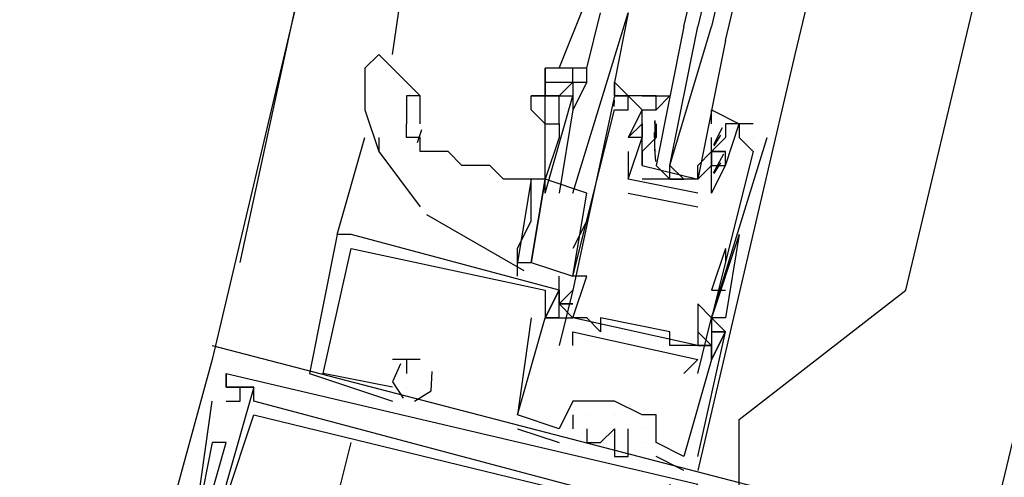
# Model space of a CAD drawing. Header units: feet. Extents: x -79 to 198, y -22 to 181.
# Tile 94 of 203: x 115.388 to 116.335, y 68.104 to 68.544. Entities that reach past the tile are written whole.
import ezdxf

# ---------------------------------------------------------------- set-up
doc = ezdxf.new("R2010")
doc.units = ezdxf.units.FT
doc.layers.add('A-AREA-COMUN', color=252, linetype='CONTINUOUS')
doc.layers.add('A-LINEA', color=7, linetype='CONTINUOUS')

msp = doc.modelspace()

# ---------------------------------------------------------------- linework, layer by layer
at = {"layer": 'A-AREA-COMUN'}
msp.add_lwpolyline([(123.12, 50.24), (122.112, 52.8533), (121.792, 52.96), (121.792, 53.4933), (120.16, 55.9289), (119.76, 55.9644), (119.712, 56.4444), (117.568, 58.4889), (116.96, 58.4889), (116.928, 59.1644), (114.608, 59.6089), (114.4, 59.8044), (114.528, 61.12), (116.08, 67.5733), (116.08, 68.16), (116.24, 68.2844), (117.792, 74.8089), (117.792, 75.4489), (118, 75.4844), (119.808, 83.8044)], dxfattribs=at)
at = {"layer": 'A-LINEA'}
for p, q in [((117.2133, 75.1511), (115.5733, 68.2178)), ((117.9733, 74.9778), (116.32, 68.0444)), ((116.84, 71.4711), (116.1333, 68.5111)), ((115.6, 68.3111), (115.7067, 68.8044)), ((115.7467, 68.5111), (115.76, 68.6044)), ((115.9067, 68.4978), (115.9333, 68.5644)), ((115.9333, 68.4978), (115.9467, 68.5511)), ((116.1333, 68.5111), (116.04, 68.1111)), ((115.92, 68.4844), (115.92, 68.4978)), ((115.92, 68.4844), (115.92, 68.4978)), ((115.9333, 68.4844), (115.9333, 68.4978)), ((115.7733, 68.4444), (115.7733, 68.4711)), ((115.9598, 68.461), (115.9599, 68.4672)), ((115.9598, 68.461), (115.9599, 68.4672)), ((115.9598, 68.461), (115.9599, 68.4672)), ((115.96, 68.4711), (115.96, 68.4711)), ((115.96, 68.4711), (115.96, 68.4711)), ((115.9733, 68.4711), (115.9733, 68.4711)), ((116, 68.4711), (116, 68.4711)), ((115.96, 68.4578), (115.96, 68.4578)), ((115.9733, 68.4578), (115.9733, 68.4578)), ((115.9867, 68.4578), (115.9867, 68.4578)), ((116, 68.4578), (116, 68.4578)), ((115.9999, 68.4346), (115.9988, 68.4465)), ((115.9992, 68.4293), (115.999, 68.4476)), ((115.7744, 68.4385), (115.7702, 68.4262)), ((115.8933, 68.3911), (115.8933, 68.4444)), ((115.9867, 68.4444), (115.9867, 68.4444)), ((115.9867, 68.4444), (115.9867, 68.4444)), ((116, 68.4444), (116, 68.4444)), ((116, 68.4444), (116, 68.4311)), ((116.0636, 68.4404), (116.0552, 68.4241)), ((116.0933, 68.4444), (116.0667, 68.4444)), ((116.0667, 68.4444), (116.0667, 68.4444)), ((116.08, 68.4444), (116.08, 68.4444)), ((116.0933, 68.4444), (116.0933, 68.4444)), ((115.6933, 68.3378), (115.72, 68.4311)), ((115.7333, 68.4311), (115.7333, 68.4178)), ((115.9067, 68.4311), (115.8933, 68.3911)), ((115.9733, 68.4311), (115.9733, 68.4311)), ((115.9733, 68.4311), (115.9733, 68.4311)), ((115.9867, 68.4311), (115.9867, 68.4311)), ((115.9867, 68.4311), (115.9867, 68.4311)), ((115.9991, 68.4155), (115.9986, 68.4359)), ((116, 68.4311), (116, 68.4311)), ((116.0533, 68.4311), (116.0533, 68.4311)), ((116.0533, 68.4178), (116.0533, 68.4311)), ((116.0533, 68.4311), (116.0533, 68.4311)), ((116.0618, 68.4334), (116.0556, 68.4232)), ((116.08, 68.4311), (116.08, 68.4311)), ((116.0933, 68.4311), (116.0933, 68.4311)), ((116.1067, 68.4311), (116.1067, 68.4311)), ((115.9999, 68.408), (115.9988, 68.4198)), ((115.9733, 68.4178), (115.9733, 68.3911)), ((115.9733, 68.4178), (115.9733, 68.4178)), ((116, 68.4178), (116, 68.4178)), ((116.0533, 68.4178), (116.0533, 68.4178)), ((116.0533, 68.4178), (116.0533, 68.4178)), ((116.0647, 68.415), (116.055, 68.397)), ((116.0667, 68.4178), (116.0667, 68.4178)), ((116.0933, 68.4178), (116.0933, 68.4178)), ((116.04, 68.4044), (116.04, 68.4044)), ((116.0533, 68.4044), (116.0533, 68.4044)), ((116.0618, 68.4067), (116.0556, 68.3965)), ((116.0667, 68.4044), (116.0667, 68.4044)), ((116.0667, 68.4044), (116.0667, 68.4044)), ((115.88, 68.3911), (115.88, 68.3911)), ((115.88, 68.3911), (115.88, 68.3911)), ((115.8933, 68.3778), (115.8933, 68.3911)), ((116.04, 68.3778), (115.9733, 68.3911)), ((115.9733, 68.3911), (115.9733, 68.3911)), ((115.9733, 68.3911), (115.9733, 68.3911)), ((115.9867, 68.3911), (115.9867, 68.3911)), ((115.9867, 68.3911), (115.9867, 68.3911)), ((116.0133, 68.3911), (116.0267, 68.3911)), ((115.92, 68.2978), (115.9333, 68.3778)), ((115.9733, 68.3778), (116.04, 68.3644)), ((115.9733, 68.3778), (115.9733, 68.3778)), ((116.04, 68.3778), (116.04, 68.3778)), ((116.04, 68.3778), (116.04, 68.3778)), ((116.0533, 68.3778), (116.0533, 68.3778)), ((116.0533, 68.3778), (116.0533, 68.3778)), ((116.04, 68.3644), (116.04, 68.3644)), ((115.7793, 68.3572), (115.8727, 68.3034)), ((115.9333, 68.3511), (115.92, 68.3244)), ((115.7067, 68.3378), (115.6933, 68.3378)), ((115.6933, 68.3378), (115.6933, 68.3378)), ((115.7067, 68.3378), (115.6933, 68.3378)), ((115.6933, 68.3378), (115.6933, 68.3378)), ((115.7067, 68.3378), (115.6933, 68.3378)), ((115.6933, 68.3378), (115.6933, 68.3378)), ((115.7067, 68.3378), (115.7067, 68.3378)), ((115.7067, 68.3378), (115.7067, 68.3378)), ((115.7067, 68.3378), (115.7067, 68.3378)), ((116.08, 68.3378), (116.0533, 68.2578)), ((116.08, 68.3378), (116.0533, 68.2578)), ((115.7067, 68.3244), (115.7067, 68.3244)), ((115.7067, 68.3244), (115.7067, 68.3244)), ((115.7067, 68.3244), (115.7067, 68.3244)), ((115.7067, 68.3244), (115.7067, 68.3244)), ((115.7067, 68.3244), (115.7067, 68.3244)), ((115.7067, 68.3244), (115.7067, 68.3244)), ((116.0667, 68.3244), (116.0533, 68.2844)), ((116.0667, 68.3244), (116.0667, 68.3111)), ((115.8667, 68.2978), (115.8667, 68.3111)), ((115.9067, 68.2844), (115.9067, 68.2978)), ((115.92, 68.2978), (115.92, 68.2978)), ((115.9333, 68.2978), (115.9333, 68.2978)), ((115.8933, 68.2844), (115.8933, 68.2844)), ((115.8933, 68.2844), (115.8933, 68.2844)), ((115.8933, 68.2844), (115.8933, 68.2844)), ((115.9067, 68.2844), (115.9067, 68.2844)), ((115.9067, 68.2844), (115.9067, 68.2844)), ((115.9067, 68.2844), (115.9067, 68.2844)), ((115.9067, 68.2844), (115.9067, 68.2844)), ((115.9067, 68.2844), (115.9067, 68.2844)), ((115.9067, 68.2844), (115.9067, 68.2844)), ((115.92, 68.2844), (115.92, 68.2844)), ((116.0533, 68.2844), (116.0667, 68.2844)), ((115.9067, 68.2711), (115.9067, 68.2711)), ((115.9067, 68.2711), (115.9067, 68.2711)), ((115.9067, 68.2711), (115.9067, 68.2711)), ((115.9067, 68.2711), (115.9067, 68.2711)), ((115.9067, 68.2711), (115.9067, 68.2711)), ((115.9067, 68.2711), (115.9067, 68.2711)), ((116.04, 68.2711), (116.04, 68.2711)), ((115.88, 68.2578), (115.88, 68.2578)), ((115.88, 68.2578), (115.88, 68.2578)), ((115.88, 68.2578), (115.88, 68.2578)), ((115.8933, 68.2578), (115.8933, 68.2578)), ((115.8933, 68.2578), (115.8933, 68.2578)), ((115.8933, 68.2578), (115.8933, 68.2578)), ((115.8933, 68.2578), (115.8933, 68.2578)), ((115.8933, 68.2578), (115.8933, 68.2578)), ((115.8933, 68.2578), (115.8933, 68.2578)), ((115.8933, 68.2578), (115.8933, 68.2578)), ((115.8933, 68.2578), (115.8933, 68.2578)), ((115.8933, 68.2578), (115.8933, 68.2578)), ((115.9067, 68.2578), (115.92, 68.2578)), ((115.9067, 68.2578), (115.92, 68.2578)), ((115.9067, 68.2578), (115.9067, 68.2578)), ((115.9067, 68.2578), (115.9067, 68.2578)), ((115.9067, 68.2578), (115.92, 68.2578)), ((115.9067, 68.2578), (115.92, 68.2578)), ((115.9067, 68.2578), (115.9067, 68.2578)), ((115.9067, 68.2578), (115.9067, 68.2578)), ((115.9067, 68.2578), (115.92, 68.2578)), ((115.9067, 68.2578), (115.92, 68.2578)), ((115.9067, 68.2578), (115.9067, 68.2578)), ((115.9067, 68.2578), (115.9067, 68.2578)), ((115.92, 68.2578), (115.92, 68.2578)), ((116.04, 68.2311), (115.92, 68.2578)), ((116.04, 68.2311), (115.92, 68.2578)), ((116.04, 68.2311), (115.92, 68.2578)), ((115.9333, 68.2578), (115.9333, 68.2578)), ((115.9467, 68.2578), (115.9467, 68.2578)), ((116.0533, 68.2578), (116.0533, 68.2578)), ((116.0533, 68.2578), (116.0533, 68.2578)), ((116.0533, 68.2578), (116.0533, 68.2578)), ((116.0533, 68.2578), (116.0533, 68.2578)), ((116.0533, 68.2578), (116.0533, 68.2578)), ((116.0667, 68.2578), (116.0667, 68.2578)), ((115.92, 68.2444), (115.92, 68.2444)), ((115.9467, 68.2444), (115.9467, 68.2444)), ((116.0133, 68.2444), (116.0133, 68.2444)), ((116.0533, 68.2444), (116.0533, 68.2444)), ((116.0533, 68.2444), (116.0533, 68.2444)), ((116.0533, 68.2444), (116.0533, 68.2444)), ((116.0533, 68.2444), (116.0533, 68.2444)), ((116.0533, 68.2444), (116.0533, 68.2444)), ((116.0667, 68.2444), (116.0667, 68.2444)), ((116.0667, 68.2444), (116.0667, 68.2444)), ((116.0667, 68.2444), (116.0667, 68.2444)), ((116.0667, 68.2444), (116.0667, 68.2444)), ((116.0667, 68.2444), (116.0667, 68.2444)), ((116.0667, 68.2444), (116.0667, 68.2444)), ((115.5733, 68.2311), (115.5733, 68.2311)), ((115.5733, 68.2311), (115.5733, 68.2311)), ((115.5733, 68.2311), (115.5733, 68.2311)), ((115.9067, 68.2311), (115.9067, 68.2311)), ((115.92, 68.2311), (115.92, 68.2311)), ((116.0133, 68.2311), (116.0133, 68.2311)), ((116.0267, 68.2311), (116.0267, 68.2311)), ((116.04, 68.2311), (116.04, 68.2311)), ((116.0533, 68.2311), (116.04, 68.2311)), ((116.0533, 68.2311), (116.04, 68.2311)), ((116.0533, 68.2311), (116.0533, 68.2311)), ((116.0533, 68.2311), (116.0533, 68.2311)), ((116.0533, 68.2311), (116.0533, 68.2311)), ((116.0533, 68.2311), (116.0533, 68.2311)), ((115.5733, 68.2178), (115.5733, 68.2178)), ((115.5733, 68.2178), (115.5733, 68.2178)), ((115.5733, 68.2178), (115.5733, 68.2178)), ((115.76, 68.2178), (115.7467, 68.2178)), ((115.7467, 68.2178), (115.7467, 68.2178)), ((115.76, 68.2178), (115.7467, 68.2178)), ((115.7467, 68.2178), (115.7467, 68.2178)), ((115.76, 68.2178), (115.7467, 68.2178)), ((115.7467, 68.2178), (115.7467, 68.2178)), ((115.76, 68.2178), (115.76, 68.2178)), ((115.76, 68.2178), (115.76, 68.2178)), ((115.76, 68.2178), (115.76, 68.2178)), ((115.76, 68.2178), (115.76, 68.2178)), ((115.76, 68.2178), (115.76, 68.2178)), ((115.76, 68.2178), (115.76, 68.2178)), ((115.7733, 68.2178), (115.7733, 68.2178)), ((115.7733, 68.2178), (115.7733, 68.2178)), ((115.7733, 68.2178), (115.7733, 68.2178)), ((116.04, 68.2178), (116.04, 68.2178)), ((116.0533, 68.2178), (116.0533, 68.2178)), ((116.0533, 68.2178), (116.0533, 68.2178)), ((116.0533, 68.2178), (116.0533, 68.2178)), ((116.0533, 68.2178), (116.0533, 68.2178)), ((116.0533, 68.2178), (116.0533, 68.2178)), ((116.0533, 68.2178), (116.0533, 68.2178)), ((115.5867, 68.2044), (115.5867, 68.2044)), ((115.5867, 68.2044), (115.5867, 68.2044)), ((115.5867, 68.2044), (115.5867, 68.2044)), ((115.5867, 68.2044), (115.5867, 68.2044)), ((115.5867, 68.2044), (115.5867, 68.2044)), ((115.5867, 68.2044), (115.5867, 68.2044)), ((115.5867, 68.2044), (115.5867, 68.2044)), ((115.5867, 68.2044), (115.5867, 68.2044)), ((115.5867, 68.2044), (115.5867, 68.2044)), ((115.6667, 68.2044), (115.6667, 68.2044)), ((115.6667, 68.2044), (115.6667, 68.2044)), ((115.6667, 68.2044), (115.6667, 68.2044)), ((115.68, 68.2044), (115.68, 68.2044)), ((115.68, 68.2044), (115.68, 68.2044)), ((115.68, 68.2044), (115.68, 68.2044)), ((115.76, 68.2044), (115.76, 68.2044)), ((115.76, 68.2044), (115.76, 68.2044)), ((115.76, 68.2044), (115.76, 68.2044)), ((116.0267, 68.2044), (116.0267, 68.2044)), ((116.04, 68.2044), (116.04, 68.2044)), ((115.5867, 68.1911), (115.5867, 68.1911)), ((115.5867, 68.1911), (115.5867, 68.1911)), ((115.5867, 68.1911), (115.5867, 68.1911)), ((115.5867, 68.1911), (115.5867, 68.1911)), ((115.5867, 68.1911), (115.5867, 68.1911)), ((115.5867, 68.1911), (115.5867, 68.1911)), ((115.5867, 68.1911), (115.5867, 68.1911)), ((115.5867, 68.1911), (115.5867, 68.1911)), ((115.5867, 68.1911), (115.5867, 68.1911)), ((115.5867, 68.1911), (115.5867, 68.1911)), ((115.5867, 68.1911), (115.5867, 68.1911)), ((115.5867, 68.1911), (115.5867, 68.1911)), ((115.5867, 68.1911), (115.5867, 68.1911)), ((115.5867, 68.1911), (115.5867, 68.1911)), ((115.5867, 68.1911), (115.5867, 68.1911)), ((115.6, 68.1911), (115.6, 68.1911)), ((115.6, 68.1911), (115.6, 68.1911)), ((115.6, 68.1911), (115.6, 68.1911)), ((115.6133, 68.1911), (115.6133, 68.1911)), ((115.6133, 68.1911), (115.6133, 68.1911)), ((115.6133, 68.1911), (115.6133, 68.1911)), ((115.6133, 68.1911), (115.6133, 68.1911)), ((115.6133, 68.1911), (115.6133, 68.1911)), ((115.6133, 68.1911), (115.6133, 68.1911)), ((115.6133, 68.1911), (115.6133, 68.1911)), ((115.6133, 68.1911), (115.6133, 68.1911)), ((115.6133, 68.1911), (115.6133, 68.1911)), ((115.6133, 68.1911), (115.6133, 68.1911)), ((115.6133, 68.1911), (115.6133, 68.1911)), ((115.6133, 68.1911), (115.6133, 68.1911)), ((115.7467, 68.1911), (115.7467, 68.1911)), ((115.7467, 68.1911), (115.7467, 68.1911)), ((115.7467, 68.1911), (115.7467, 68.1911)), ((115.7467, 68.1911), (115.7467, 68.1911)), ((115.7467, 68.1911), (115.7467, 68.1911)), ((115.7467, 68.1911), (115.7467, 68.1911)), ((115.76, 68.1911), (115.76, 68.1911)), ((115.76, 68.1911), (115.76, 68.1911)), ((115.76, 68.1911), (115.76, 68.1911)), ((115.76, 68.1911), (115.76, 68.1911)), ((115.76, 68.1911), (115.76, 68.1911)), ((115.76, 68.1911), (115.76, 68.1911)), ((115.5733, 68.1778), (115.5733, 68.1778)), ((115.5733, 68.1778), (115.5733, 68.1778)), ((115.5733, 68.1778), (115.5733, 68.1778)), ((115.5867, 68.1778), (115.5867, 68.1778)), ((115.5867, 68.1778), (115.5867, 68.1778)), ((115.5867, 68.1778), (115.5867, 68.1778)), ((115.6, 68.1778), (115.6, 68.1778)), ((115.6, 68.1778), (115.6, 68.1778)), ((115.6, 68.1778), (115.6, 68.1778)), ((115.6133, 68.1778), (115.6133, 68.1778)), ((115.6133, 68.1778), (115.6133, 68.1778)), ((115.6133, 68.1778), (115.6133, 68.1778)), ((115.6133, 68.1778), (115.6133, 68.1778)), ((115.6133, 68.1778), (115.6133, 68.1778)), ((115.6133, 68.1778), (115.6133, 68.1778)), ((115.7467, 68.1778), (115.7467, 68.1778)), ((115.7467, 68.1778), (115.7467, 68.1778)), ((115.7467, 68.1778), (115.7467, 68.1778)), ((115.92, 68.1778), (115.92, 68.1778)), ((115.92, 68.1778), (115.92, 68.1778)), ((115.92, 68.1778), (115.92, 68.1778)), ((115.9333, 68.1778), (115.9333, 68.1778)), ((115.9333, 68.1778), (115.9333, 68.1778)), ((115.9333, 68.1778), (115.9333, 68.1778)), ((115.9333, 68.1778), (115.9333, 68.1778)), ((115.96, 68.1778), (115.96, 68.1778)), ((115.96, 68.1778), (115.96, 68.1778)), ((115.96, 68.1778), (115.96, 68.1778)), ((115.96, 68.1778), (115.96, 68.1778)), ((115.96, 68.1778), (115.96, 68.1778)), ((115.6133, 68.1644), (115.6133, 68.1644)), ((115.6133, 68.1644), (115.6133, 68.1644)), ((115.6133, 68.1644), (115.6133, 68.1644)), ((115.6133, 68.1644), (115.6133, 68.1644)), ((115.6133, 68.1644), (115.6133, 68.1644)), ((115.6133, 68.1644), (115.6133, 68.1644)), ((115.8667, 68.1644), (115.8667, 68.1644)), ((115.8667, 68.1644), (115.8667, 68.1644)), ((115.8667, 68.1644), (115.8667, 68.1644)), ((115.8667, 68.1644), (115.8667, 68.1644)), ((115.8667, 68.1644), (115.8667, 68.1644)), ((115.8667, 68.1644), (115.8667, 68.1644)), ((115.92, 68.1644), (115.92, 68.1511)), ((115.92, 68.1644), (115.92, 68.1644)), ((115.92, 68.1644), (115.92, 68.1511)), ((115.92, 68.1644), (115.92, 68.1644)), ((115.92, 68.1644), (115.92, 68.1511)), ((115.92, 68.1644), (115.92, 68.1644)), ((115.9333, 68.1644), (115.9333, 68.1644)), ((115.9333, 68.1644), (115.9333, 68.1644)), ((115.9333, 68.1644), (115.9333, 68.1644)), ((115.96, 68.1644), (115.96, 68.1644)), ((115.96, 68.1644), (115.96, 68.1644)), ((115.96, 68.1644), (115.96, 68.1644)), ((115.9867, 68.1644), (115.9867, 68.1644)), ((115.9867, 68.1644), (115.9867, 68.1644)), ((115.9867, 68.1644), (115.9867, 68.1644)), ((116, 68.1644), (116, 68.1644)), ((116, 68.1644), (116, 68.1644)), ((116, 68.1644), (116, 68.1644)), ((115.8667, 68.1511), (115.9067, 68.1378)), ((115.8667, 68.1511), (115.8667, 68.1511)), ((115.8667, 68.1511), (115.9067, 68.1378)), ((115.8667, 68.1511), (115.8667, 68.1511)), ((115.8667, 68.1511), (115.9067, 68.1378)), ((115.8667, 68.1511), (115.8667, 68.1511)), ((115.9067, 68.1511), (115.9067, 68.1511)), ((115.9067, 68.1511), (115.9067, 68.1511)), ((115.9067, 68.1511), (115.9067, 68.1511)), ((115.9067, 68.1511), (115.9067, 68.1511)), ((115.9067, 68.1511), (115.9067, 68.1511)), ((115.9067, 68.1511), (115.9067, 68.1511)), ((115.92, 68.1511), (115.92, 68.1511)), ((115.92, 68.1511), (115.92, 68.1511)), ((115.92, 68.1511), (115.92, 68.1511)), ((115.9333, 68.1511), (115.9333, 68.1511)), ((115.9333, 68.1511), (115.9333, 68.1511)), ((115.9333, 68.1511), (115.9333, 68.1511)), ((115.96, 68.1511), (115.96, 68.1511)), ((115.96, 68.1511), (115.96, 68.1511)), ((115.96, 68.1511), (115.96, 68.1511)), ((115.9733, 68.1511), (115.9733, 68.1511)), ((115.9733, 68.1511), (115.9733, 68.1511)), ((115.9733, 68.1511), (115.9733, 68.1511)), ((115.9867, 68.1511), (115.9867, 68.1511)), ((115.9867, 68.1511), (115.9867, 68.1511)), ((115.9867, 68.1511), (115.9867, 68.1511)), ((115.5733, 68.1378), (115.5733, 68.1378)), ((115.5733, 68.1378), (115.5733, 68.1378)), ((115.5733, 68.1378), (115.5733, 68.1378)), ((115.5867, 68.1378), (115.5867, 68.1378)), ((115.5867, 68.1378), (115.5867, 68.1378)), ((115.5867, 68.1378), (115.5867, 68.1378)), ((115.5867, 68.1378), (115.5867, 68.1378)), ((115.5867, 68.1378), (115.5867, 68.1378)), ((115.5867, 68.1378), (115.5867, 68.1378)), ((115.6, 68.1378), (115.6, 68.1378)), ((115.6, 68.1378), (115.6, 68.1378)), ((115.6, 68.1378), (115.6, 68.1378)), ((115.6, 68.1378), (115.6, 68.1378)), ((115.6, 68.1378), (115.6, 68.1378)), ((115.6, 68.1378), (115.6, 68.1378)), ((115.6533, 67.9244), (115.7067, 68.1378)), ((115.9067, 68.1378), (115.9067, 68.1378)), ((115.9067, 68.1378), (115.9067, 68.1378)), ((115.9067, 68.1378), (115.9067, 68.1378)), ((115.9333, 68.1378), (115.9333, 68.1378)), ((115.9333, 68.1378), (115.9333, 68.1378)), ((115.9333, 68.1378), (115.9333, 68.1378)), ((115.9467, 68.1378), (115.9467, 68.1378)), ((115.9467, 68.1378), (115.9467, 68.1378)), ((115.9467, 68.1378), (115.9467, 68.1378)), ((115.96, 68.1378), (115.96, 68.1378)), ((115.96, 68.1378), (115.96, 68.1378)), ((115.96, 68.1378), (115.96, 68.1378)), ((115.9867, 68.1378), (115.9867, 68.1378)), ((115.9867, 68.1378), (115.9867, 68.1378)), ((115.9867, 68.1378), (115.9867, 68.1378)), ((115.9867, 68.1378), (115.9867, 68.1378)), ((115.9867, 68.1378), (115.9867, 68.1378)), ((115.9867, 68.1378), (115.9867, 68.1378)), ((116, 68.1378), (116, 68.1378)), ((116, 68.1378), (116, 68.1378)), ((116, 68.1378), (116, 68.1378)), ((115.96, 68.1244), (115.96, 68.1244)), ((115.96, 68.1244), (115.96, 68.1244)), ((115.96, 68.1244), (115.96, 68.1244)), ((115.9733, 68.1244), (115.9733, 68.1244)), ((115.9733, 68.1244), (115.9733, 68.1244)), ((115.9733, 68.1244), (115.9733, 68.1244)), ((116, 68.1244), (116, 68.1244)), ((116, 68.1244), (116, 68.1244)), ((116, 68.1244), (116, 68.1244)), ((116.0267, 68.1244), (116.0267, 68.1244)), ((116.0267, 68.1244), (116.0267, 68.1244)), ((116.0267, 68.1244), (116.0267, 68.1244)), ((116.0267, 68.1244), (116.0267, 68.1244)), ((116.0267, 68.1244), (116.0267, 68.1244)), ((116.0267, 68.1244), (116.0267, 68.1244)), ((116.04, 68.1244), (116.04, 68.1244)), ((116.04, 68.1244), (116.04, 68.1244)), ((116.04, 68.1244), (116.04, 68.1244)), ((116.0267, 68.1111), (116.0267, 68.1111)), ((116.0267, 68.1111), (116.0267, 68.1111)), ((116.0267, 68.1111), (116.0267, 68.1111))]:
    msp.add_line(p, q, dxfattribs=at)
for points in [[(116.0267, 68.5378), (116.7467, 71.5511), (116.76, 71.5511), (116.04, 68.5378)], [(116.0667, 68.5244), (116.7867, 71.5378), (116.7733, 71.5511), (116.76, 71.5511), (116.0533, 68.5378)], [(115.92, 68.3778), (115.9733, 68.5511), (115.96, 68.4844), (115.9733, 68.4711), (115.9733, 68.4711)], [(116.0267, 68.5378), (116, 68.4044), (116.0133, 68.3911), (116.0133, 68.4044), (116.04, 68.5378)], [(116.0667, 68.5244), (116.04, 68.3911), (116.0267, 68.3911), (116.0133, 68.4044), (116.0533, 68.5378)], [(115.7733, 68.4711), (115.7467, 68.4978), (115.7333, 68.5111), (115.72, 68.4978)], [(115.72, 68.4978), (115.72, 68.4844), (115.72, 68.4578), (115.7333, 68.4178), (115.7733, 68.3644)], [(115.9333, 68.4978), (115.92, 68.4978), (115.92, 68.4978), (115.8933, 68.4978), (115.8933, 68.4844)], [(115.8933, 68.4844), (115.8933, 68.4844), (115.8933, 68.4978)], [(115.8933, 68.4844), (115.8933, 68.4844), (115.8933, 68.4711), (115.8933, 68.4711), (115.8933, 68.4711), (115.88, 68.4711)], [(115.9067, 68.4711), (115.8933, 68.4711), (115.8933, 68.4844), (115.92, 68.4844)], [(115.9067, 68.4711), (115.92, 68.4844), (115.92, 68.4844), (115.92, 68.4711)], [(115.92, 68.4844), (115.9333, 68.4844), (115.92, 68.4578)], [(115.96, 68.4711), (115.96, 68.4844), (115.96, 68.4711), (115.9733, 68.4711)], [(115.9733, 68.4711), (115.9733, 68.4711), (115.96, 68.4844)], [(115.96, 68.4711), (115.96, 68.4844), (115.96, 68.4711), (115.9733, 68.4711)], [(115.9733, 68.4711), (115.9733, 68.4711), (115.96, 68.4844)], [(115.96, 68.4711), (115.96, 68.4844), (115.96, 68.4711), (115.9733, 68.4711)], [(115.7733, 68.4711), (115.76, 68.4711), (115.76, 68.4444)], [(115.88, 68.4578), (115.88, 68.4711), (115.8933, 68.4711)], [(115.8933, 68.3778), (115.92, 68.4711), (115.92, 68.4578), (115.9067, 68.3778)], [(115.8933, 68.4444), (115.8933, 68.4711), (115.9067, 68.4711)], [(115.96, 68.4711), (115.92, 68.2844), (115.9067, 68.2311)], [(115.9067, 68.4444), (115.9067, 68.4711), (115.9067, 68.4711), (115.92, 68.4711)], [(115.92, 68.2978), (115.96, 68.4578), (115.9733, 68.4578), (115.9733, 68.4711), (115.9867, 68.4578), (115.9733, 68.4311), (115.9733, 68.4311)], [(116, 68.4578), (116, 68.4711), (115.96, 68.4711)], [(115.9867, 68.4044), (115.9867, 68.4178), (115.9867, 68.4311), (115.9867, 68.4578), (116, 68.4578), (116, 68.4711), (115.9867, 68.4711), (116.0133, 68.4711), (116, 68.4578)], [(115.88, 68.4578), (115.8933, 68.4444), (115.9067, 68.4444), (115.9067, 68.4311)], [(116.0533, 68.4444), (116.0533, 68.4578), (116.08, 68.4444), (116.0667, 68.4444), (116.0667, 68.4311), (116.0533, 68.4178), (116.0667, 68.4178), (116.0533, 68.4178), (116.0533, 68.4044), (116.04, 68.3911), (115.9867, 68.3911)], [(115.88, 68.3911), (115.8667, 68.3911), (115.8533, 68.3911), (115.84, 68.4044), (115.8267, 68.4044), (115.8133, 68.4044), (115.8, 68.4178), (115.7867, 68.4178), (115.7733, 68.4178), (115.7733, 68.4311), (115.76, 68.4311), (115.76, 68.4444)], [(116.0533, 68.3778), (116.0667, 68.4044), (116.0667, 68.4044), (116.08, 68.4444), (116.08, 68.4311), (116.0933, 68.4178), (116.0533, 68.2578), (116.04, 68.2711), (116.04, 68.2311), (116.0267, 68.2311), (116.0133, 68.2311), (116.0133, 68.2444), (115.9467, 68.2578), (115.9467, 68.2444), (115.9333, 68.2578), (115.92, 68.2578), (115.9333, 68.2978), (115.92, 68.2978)], [(115.9733, 68.3911), (115.9867, 68.4311), (115.9733, 68.4311), (115.9867, 68.4444), (115.9867, 68.4311), (115.9867, 68.4444)], [(116, 68.4311), (115.9867, 68.4178), (115.9867, 68.4044), (116.04, 68.3911), (116.04, 68.4044), (116.0533, 68.4178)], [(116.04, 68.2044), (116.0533, 68.2578), (116.1067, 68.4311)], [(116.0533, 68.3778), (116.0533, 68.4178), (116.0533, 68.4044), (116.0667, 68.4044), (116.0667, 68.4178), (116.0533, 68.4178), (116.0533, 68.4311), (116.0533, 68.4311)], [(115.88, 68.3911), (115.88, 68.3911), (115.8667, 68.3111), (115.88, 68.3111), (115.8933, 68.3911), (115.88, 68.3911), (115.88, 68.3911)], [(115.8667, 68.3111), (115.8667, 68.3244), (115.88, 68.3511), (115.88, 68.3778), (115.88, 68.3911), (115.88, 68.3911)], [(115.9333, 68.3778), (115.8933, 68.3911), (115.88, 68.3111), (115.92, 68.2978)], [(115.6933, 68.3378), (115.6667, 68.2044), (115.7467, 68.1778)], [(115.6933, 68.3378), (115.6667, 68.2044), (115.7467, 68.1778)], [(115.6933, 68.3378), (115.6667, 68.2044), (115.7467, 68.1778)], [(116.04, 68.1244), (116.0667, 68.2444), (116.0533, 68.2578), (116.0533, 68.2444), (116.0667, 68.2444), (116.0533, 68.2178), (116.0533, 68.2311), (116.0533, 68.2178), (116.0267, 68.1244), (116, 68.1378), (116, 68.1644), (115.9867, 68.1644), (115.96, 68.1778), (115.9333, 68.1778), (115.92, 68.1778), (115.9067, 68.1511), (115.8667, 68.1644), (115.8933, 68.2578), (115.9067, 68.2578), (115.8933, 68.2578), (115.9067, 68.2844), (115.9067, 68.2711), (115.9067, 68.2844), (115.7067, 68.3378)], [(116.04, 68.1244), (116.0667, 68.2444), (116.0533, 68.2578), (116.0533, 68.2444), (116.0667, 68.2444), (116.0533, 68.2178), (116.0533, 68.2311), (116.0533, 68.2178), (116.0267, 68.1244), (116, 68.1378), (116, 68.1644), (115.9867, 68.1644), (115.96, 68.1778), (115.9333, 68.1778), (115.92, 68.1778), (115.9067, 68.1511), (115.8667, 68.1644), (115.8933, 68.2578), (115.9067, 68.2578), (115.8933, 68.2578), (115.9067, 68.2844), (115.9067, 68.2711), (115.9067, 68.2844), (115.7067, 68.3378)], [(116.04, 68.1244), (116.0667, 68.2444), (116.0533, 68.2578), (116.0533, 68.2444), (116.0667, 68.2444), (116.0533, 68.2178), (116.0533, 68.2311), (116.0533, 68.2178), (116.0267, 68.1244), (116, 68.1378), (116, 68.1644), (115.9867, 68.1644), (115.96, 68.1778), (115.9333, 68.1778), (115.92, 68.1778), (115.9067, 68.1511), (115.8667, 68.1644), (115.8933, 68.2578), (115.9067, 68.2578), (115.8933, 68.2578), (115.9067, 68.2844), (115.9067, 68.2711), (115.9067, 68.2844), (115.7067, 68.3378)], [(116.08, 68.3378), (116.08, 68.3378), (116.08, 68.3378), (116.0667, 68.2578), (116.0533, 68.2578)], [(115.7467, 68.1911), (115.68, 68.2044), (115.7067, 68.3244), (115.8933, 68.2844), (115.8933, 68.2578), (115.8933, 68.2578)], [(115.7467, 68.1911), (115.68, 68.2044), (115.7067, 68.3244), (115.8933, 68.2844), (115.8933, 68.2578), (115.8933, 68.2578)], [(115.7467, 68.1911), (115.68, 68.2044), (115.7067, 68.3244), (115.8933, 68.2844), (115.8933, 68.2578), (115.8933, 68.2578)], [(115.9067, 68.2844), (115.9067, 68.2844), (115.8933, 68.2578), (115.9067, 68.2578), (115.9067, 68.2844)], [(115.9067, 68.2844), (115.9067, 68.2844), (115.8933, 68.2578), (115.9067, 68.2578), (115.9067, 68.2844)], [(115.9067, 68.2844), (115.9067, 68.2844), (115.8933, 68.2578), (115.9067, 68.2578), (115.9067, 68.2844)], [(115.9067, 68.2711), (115.92, 68.2711), (115.9067, 68.2711), (115.92, 68.2578), (115.9067, 68.2711), (115.92, 68.2844)], [(115.9067, 68.2711), (115.92, 68.2711), (115.9067, 68.2711), (115.92, 68.2578), (115.9067, 68.2711), (115.92, 68.2844)], [(115.9067, 68.2711), (115.92, 68.2711), (115.9067, 68.2711), (115.92, 68.2578), (115.9067, 68.2711), (115.92, 68.2844)], [(115.92, 68.2711), (115.9067, 68.2711), (115.92, 68.2711), (115.9067, 68.2711)], [(115.92, 68.2711), (115.9067, 68.2711), (115.92, 68.2711), (115.9067, 68.2711)], [(115.92, 68.2711), (115.9067, 68.2711), (115.92, 68.2711), (115.9067, 68.2711)], [(115.88, 68.2578), (115.8667, 68.1644), (115.8667, 68.1644)], [(115.88, 68.2578), (115.8667, 68.1644), (115.8667, 68.1644)], [(115.88, 68.2578), (115.8667, 68.1644), (115.8667, 68.1644)], [(115.92, 68.2311), (115.92, 68.2444), (116.04, 68.2178), (116.0267, 68.2044)], [(116.04, 68.2444), (116.0533, 68.2311), (116.04, 68.2444)], [(116.0533, 68.2444), (116.0533, 68.2444), (116.0533, 68.2178), (116.0533, 68.2178), (116.0667, 68.2444), (116.0533, 68.2444)], [(115.5733, 68.2311), (116.24, 68.0578), (116.2533, 68.0578)], [(115.5733, 68.2311), (116.24, 68.0578), (116.2533, 68.0578)], [(115.5733, 68.2311), (116.24, 68.0578), (116.2533, 68.0578)], [(116.04, 68.2311), (116.0533, 68.2311), (116.04, 68.2311)], [(116.04, 68.2311), (116.0533, 68.2311), (116.04, 68.2311)], [(115.5733, 68.2178), (115.5333, 68.0711), (115.5467, 68.0711)], [(115.5733, 68.2178), (115.5333, 68.0711), (115.5467, 68.0711)], [(115.5733, 68.2178), (115.5333, 68.0711), (115.5467, 68.0711)], [(115.7543, 68.2135), (115.7467, 68.1963), (115.7568, 68.1804)], [(115.7543, 68.2135), (115.7467, 68.1963), (115.7568, 68.1804)], [(115.7543, 68.2135), (115.7467, 68.1963), (115.7568, 68.1804)], [(115.7733, 68.2178), (115.76, 68.2178), (115.76, 68.2044), (115.76, 68.2044)], [(115.7733, 68.2178), (115.76, 68.2178), (115.76, 68.2044), (115.76, 68.2044)], [(115.7733, 68.2178), (115.76, 68.2178), (115.76, 68.2044), (115.76, 68.2044)], [(116.0133, 68.0978), (116.0133, 68.0711), (115.6133, 68.1778), (115.6133, 68.1911), (115.5867, 68.1911), (115.5867, 68.2044), (115.5867, 68.1911), (115.6133, 68.1911), (115.5867, 68.0978), (115.5867, 68.0844), (115.6133, 68.1644), (116.1067, 68.0444), (116.0933, 67.9644), (116.0933, 67.9644)], [(115.5867, 68.1778), (115.6, 68.1778), (115.6, 68.1911), (115.5867, 68.1911), (115.5867, 68.2044), (116.04, 68.0978), (116.0267, 68.0844)], [(116.0133, 68.0978), (116.0133, 68.0711), (115.6133, 68.1778), (115.6133, 68.1911), (115.5867, 68.1911), (115.5867, 68.2044), (115.5867, 68.1911), (115.6133, 68.1911), (115.5867, 68.0978), (115.5867, 68.0844), (115.6133, 68.1644), (116.1067, 68.0444), (116.0933, 67.9644), (116.0933, 67.9644)], [(115.5867, 68.1778), (115.6, 68.1778), (115.6, 68.1911), (115.5867, 68.1911), (115.5867, 68.2044), (116.04, 68.0978), (116.0267, 68.0844)], [(116.0133, 68.0978), (116.0133, 68.0711), (115.6133, 68.1778), (115.6133, 68.1911), (115.5867, 68.1911), (115.5867, 68.2044), (115.5867, 68.1911), (115.6133, 68.1911), (115.5867, 68.0978), (115.5867, 68.0844), (115.6133, 68.1644), (116.1067, 68.0444), (116.0933, 67.9644), (116.0933, 67.9644)], [(115.5867, 68.1778), (115.6, 68.1778), (115.6, 68.1911), (115.5867, 68.1911), (115.5867, 68.2044), (116.04, 68.0978), (116.0267, 68.0844)], [(116.0133, 68.0978), (116.0133, 68.0711), (115.6133, 68.1778), (115.6133, 68.1911), (115.5867, 68.1911), (115.5867, 68.2044), (115.5867, 68.1911), (115.6133, 68.1911), (115.5867, 68.0978), (115.5867, 68.0844), (115.6133, 68.1644), (116.1067, 68.0444), (116.0933, 67.9644), (116.0933, 67.9644)], [(116.0133, 68.0978), (116.0133, 68.0711), (115.6133, 68.1778), (115.6133, 68.1911), (115.5867, 68.1911), (115.5867, 68.2044), (115.5867, 68.1911), (115.6133, 68.1911), (115.5867, 68.0978), (115.5867, 68.0844), (115.6133, 68.1644), (116.1067, 68.0444), (116.0933, 67.9644), (116.0933, 67.9644)], [(116.0133, 68.0978), (116.0133, 68.0711), (115.6133, 68.1778), (115.6133, 68.1911), (115.5867, 68.1911), (115.5867, 68.2044), (115.5867, 68.1911), (115.6133, 68.1911), (115.5867, 68.0978), (115.5867, 68.0844), (115.6133, 68.1644), (116.1067, 68.0444), (116.0933, 67.9644), (116.0933, 67.9644)], [(115.7677, 68.1778), (115.7838, 68.1875), (115.7848, 68.2062)], [(115.7677, 68.1778), (115.7838, 68.1875), (115.7848, 68.2062)], [(115.7677, 68.1778), (115.7838, 68.1875), (115.7848, 68.2062)], [(115.56, 68.0578), (115.5333, 67.9911), (115.56, 67.9778), (115.56, 67.9911), (115.5467, 67.9911), (115.5733, 68.0711), (115.56, 68.0844), (115.5733, 68.1778)], [(115.56, 68.0578), (115.5333, 67.9911), (115.56, 67.9778), (115.56, 67.9911), (115.5467, 67.9911), (115.5733, 68.0711), (115.56, 68.0844), (115.5733, 68.1778)], [(115.56, 68.0578), (115.5333, 67.9911), (115.56, 67.9778), (115.56, 67.9911), (115.5467, 67.9911), (115.5733, 68.0711), (115.56, 68.0844), (115.5733, 68.1778)], [(115.9867, 68.1644), (115.96, 68.1778), (115.96, 68.1778), (115.9333, 68.1778)], [(115.9333, 68.1511), (115.9333, 68.1378), (115.9467, 68.1378), (115.96, 68.1511)], [(115.9333, 68.1511), (115.9333, 68.1378), (115.9467, 68.1378), (115.96, 68.1511)], [(115.9333, 68.1511), (115.9333, 68.1378), (115.9467, 68.1378), (115.96, 68.1511)], [(115.96, 68.1511), (115.96, 68.1378), (115.96, 68.1244), (115.9733, 68.1244), (115.9733, 68.1511)], [(115.96, 68.1511), (115.96, 68.1378), (115.96, 68.1244), (115.9733, 68.1244), (115.9733, 68.1511)], [(115.96, 68.1511), (115.96, 68.1378), (115.96, 68.1244), (115.9733, 68.1244), (115.9733, 68.1511)], [(115.52, 67.9511), (115.5467, 68.0578), (115.56, 68.0444), (115.5867, 68.1378)], [(115.52, 67.9511), (115.5467, 68.0578), (115.56, 68.0444), (115.5867, 68.1378)], [(115.52, 67.9511), (115.5467, 68.0578), (115.56, 68.0444), (115.5867, 68.1378)], [(115.5867, 68.1378), (115.5733, 68.1378), (115.56, 68.0711)], [(115.5867, 68.1378), (115.5733, 68.1378), (115.56, 68.0711)], [(115.5867, 68.1378), (115.5733, 68.1378), (115.56, 68.0711)], [(116.0267, 68.1111), (116, 68.1244), (116, 68.1244)], [(116.0267, 68.1111), (116, 68.1244), (116, 68.1244)], [(116.0267, 68.1111), (116, 68.1244), (116, 68.1244)]]:
    msp.add_lwpolyline(points, dxfattribs=at)

doc.saveas('drawing.dxf')
